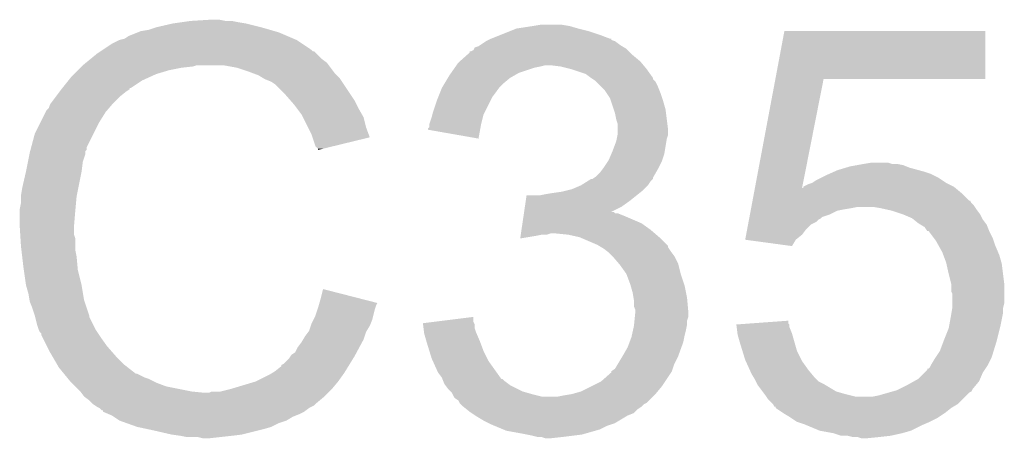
# Model space of a CAD drawing. Extents: x -1.3 to 24.2, y -3.9 to 56.
# Tile 37 of 45: x 10.4 to 12.4, y 38.2 to 39. Entities that reach past the tile are written whole.
import ezdxf

# ---------------------------------------------------------------- set-up
doc = ezdxf.new("R2010")
doc.units = 0
doc.layers.add('LIFE_METRICS_CLICK_V101_GTO', color=11, linetype='CONTINUOUS')

msp = doc.modelspace()

# ---------------------------------------------------------------- linework, layer by layer
at = {"layer": 'LIFE_METRICS_CLICK_V101_GTO'}
for points in [[(10.7823, 38.99916), (10.822938, 39.0017), (10.853422, 38.99916), (10.840718, 39.0017)], [(10.683242, 38.97884), (10.698482, 38.981382), (10.951212, 38.97884), (10.942314, 38.981382)], [(10.698482, 38.981382), (10.71372, 38.986458), (10.942314, 38.981382), (10.924548, 38.986458)], [(10.71372, 38.986458), (10.713728, 38.98646), (10.924548, 38.986458), (10.92454, 38.98646)], [(10.713728, 38.98646), (10.74674, 38.99408), (10.92454, 38.98646), (10.89406, 38.99408)], [(10.74674, 38.99408), (10.76452, 38.99662), (10.89406, 38.99408), (10.87882, 38.99662)], [(10.76452, 38.99662), (10.7823, 38.99916), (10.87882, 38.99662), (10.866122, 38.99916)], [(11.42492, 38.97884), (11.437622, 38.98392), (11.582398, 38.97884), (11.56208, 38.98392)], [(11.437622, 38.98392), (11.47064, 38.989), (11.56208, 38.98392), (11.544302, 38.989)], [(11.47064, 38.989), (11.485882, 38.99154), (11.544302, 38.989), (11.529058, 38.99154)], [(10.624822, 38.95344), (10.640054, 38.961058), (11.00709, 38.95344), (10.995662, 38.961058)], [(10.640054, 38.961058), (10.640062, 38.961062), (10.995662, 38.961058), (10.995654, 38.961062)], [(10.640062, 38.961062), (10.650224, 38.963602), (10.995654, 38.961062), (10.989728, 38.963602)], [(10.650224, 38.963602), (10.65784, 38.96868), (10.989728, 38.963602), (10.97788, 38.96868)], [(10.65784, 38.96868), (10.67689, 38.9763), (10.97788, 38.96868), (10.960102, 38.9763)], [(10.67689, 38.9763), (10.683242, 38.97884), (10.960102, 38.9763), (10.951212, 38.97884)], [(11.376662, 38.95852), (11.381732, 38.961056), (11.635738, 38.95852), (11.628136, 38.961056)], [(11.381732, 38.961056), (11.386776, 38.963578), (11.628136, 38.961056), (11.62812, 38.963578)], [(11.386776, 38.963578), (11.38682, 38.9636), (11.62812, 38.963578), (11.625584, 38.9636)], [(11.38682, 38.9636), (11.40587, 38.97122), (11.625584, 38.9636), (11.60526, 38.97122)], [(11.40587, 38.97122), (11.42492, 38.97884), (11.60526, 38.97122), (11.582398, 38.97884)], [(11.957978, 38.88232), (11.976112, 38.978818), (12.379938, 38.88232), (12.37996, 38.978818)], [(11.976112, 38.978818), (11.976118, 38.97884), (12.37996, 38.978818), (11.976118, 38.97884)], [(10.60196, 38.9382), (10.605766, 38.940738), (11.028686, 38.9382), (11.026142, 38.940738)], [(10.605766, 38.940738), (10.624822, 38.95344), (11.026142, 38.940738), (11.00709, 38.95344)], [(11.346184, 38.938202), (11.351262, 38.940746), (11.663678, 38.938202), (11.661134, 38.940746)], [(11.351262, 38.940746), (11.352532, 38.943278), (11.661134, 38.940746), (11.658602, 38.943278)], [(11.352532, 38.943278), (11.353808, 38.94582), (11.658602, 38.943278), (11.654366, 38.94582)], [(11.353808, 38.94582), (11.361424, 38.948362), (11.654366, 38.94582), (11.65013, 38.948362)], [(11.361424, 38.948362), (11.365228, 38.950898), (11.65013, 38.948362), (11.645902, 38.950898)], [(11.365228, 38.950898), (11.376658, 38.958518), (11.645902, 38.950898), (11.635742, 38.958518)], [(11.376658, 38.958518), (11.376662, 38.95852), (11.635742, 38.958518), (11.635738, 38.95852)], [(10.572606, 38.915338), (10.581922, 38.92296), (11.056622, 38.915338), (11.046462, 38.92296)], [(10.581922, 38.92296), (10.59434, 38.93312), (11.046462, 38.92296), (11.036302, 38.93312)], [(10.59434, 38.93312), (10.60195, 38.938194), (11.036302, 38.93312), (11.031226, 38.938194)], [(10.60195, 38.938194), (10.60196, 38.9382), (11.031226, 38.938194), (11.028686, 38.9382)], [(11.323636, 38.917878), (11.33792, 38.93058), (11.686542, 38.917878), (11.6713, 38.93058)], [(11.33792, 38.93058), (11.34364, 38.935666), (11.6713, 38.93058), (11.666214, 38.935666)], [(11.34364, 38.935666), (11.343662, 38.9382), (11.666214, 38.935666), (11.66368, 38.9382)], [(11.343662, 38.9382), (11.346184, 38.938202), (11.66368, 38.9382), (11.663678, 38.938202)], [(10.55624, 38.9001), (10.56132, 38.90518), (10.73912, 38.9001), (10.764522, 38.90518)], [(10.56132, 38.90518), (10.56386, 38.90772), (10.764522, 38.90518), (10.787378, 38.90772)], [(10.56386, 38.90772), (10.566398, 38.910258), (10.787378, 38.90772), (10.794998, 38.910258)], [(10.566398, 38.910258), (10.5664, 38.91026), (10.794998, 38.910258), (10.848338, 38.91026)], [(10.5664, 38.91026), (10.572606, 38.915338), (11.060432, 38.91026), (11.056622, 38.915338)], [(10.87628, 38.90518), (10.848338, 38.91026), (11.064242, 38.90518), (11.060432, 38.91026)], [(10.89914, 38.89756), (10.87628, 38.90518), (11.069958, 38.89756), (11.064242, 38.90518)], [(11.306554, 38.89502), (11.313666, 38.905178), (11.442698, 38.89502), (11.47318, 38.905178)], [(11.313666, 38.905178), (11.315446, 38.90772), (11.47318, 38.905178), (11.48588, 38.90772)], [(11.315446, 38.90772), (11.317224, 38.91026), (11.48588, 38.90772), (11.496038, 38.91026)], [(11.317224, 38.91026), (11.320782, 38.91534), (11.692892, 38.91026), (11.688658, 38.91534)], [(11.320782, 38.91534), (11.323636, 38.917878), (11.688658, 38.91534), (11.686542, 38.917878)], [(11.526518, 38.90772), (11.506198, 38.91026), (11.695008, 38.90772), (11.692892, 38.91026)], [(11.546834, 38.90264), (11.526518, 38.90772), (11.69924, 38.90264), (11.695008, 38.90772)], [(11.54684, 38.902638), (11.546834, 38.90264), (11.699242, 38.902638), (11.69924, 38.90264)], [(11.577318, 38.89248), (11.54684, 38.902638), (11.706496, 38.89248), (11.699242, 38.902638)], [(10.537442, 38.879778), (10.54354, 38.8874), (10.685778, 38.879778), (10.702544, 38.8874)], [(10.54354, 38.8874), (10.54862, 38.89248), (10.702544, 38.8874), (10.71372, 38.89248)], [(10.54862, 38.89248), (10.55624, 38.9001), (10.71372, 38.89248), (10.73912, 38.9001)], [(10.905914, 38.89502), (10.89914, 38.89756), (11.071862, 38.89502), (11.069958, 38.89756)], [(10.919462, 38.88994), (10.905914, 38.89502), (11.076942, 38.88994), (11.071862, 38.89502)], [(10.927926, 38.88486), (10.919462, 38.88994), (11.08202, 38.88486), (11.076942, 38.88994)], [(10.932158, 38.88232), (10.927926, 38.88486), (11.083714, 38.88232), (11.08202, 38.88486)], [(10.94486, 38.87724), (10.932158, 38.88232), (11.0871, 38.87724), (11.083714, 38.88232)], [(11.29233, 38.872162), (11.29995, 38.88486), (11.409682, 38.872162), (11.424922, 38.88486)], [(11.29995, 38.88486), (11.302998, 38.88994), (11.424922, 38.88486), (11.43381, 38.88994)], [(11.302998, 38.88994), (11.306554, 38.89502), (11.43381, 38.88994), (11.442698, 38.89502)], [(11.58748, 38.88486), (11.577318, 38.89248), (11.711938, 38.88486), (11.706496, 38.89248)], [(11.587486, 38.884856), (11.58748, 38.88486), (11.71194, 38.884856), (11.711938, 38.88486)], [(11.5913, 38.882314), (11.587486, 38.884856), (11.711946, 38.882314), (11.71194, 38.884856)], [(11.5951, 38.87978), (11.5913, 38.882314), (11.71448, 38.87978), (11.711946, 38.882314)], [(11.916934, 38.663902), (11.957976, 38.882302), (12.01169, 38.663902), (12.054836, 38.882302)], [(11.957976, 38.882302), (11.957978, 38.88232), (12.054836, 38.882302), (12.379938, 38.88232)], [(10.51941, 38.85692), (10.523216, 38.861996), (10.65276, 38.85692), (10.660372, 38.861996)], [(10.523216, 38.861996), (10.52322, 38.862), (10.660372, 38.861996), (10.660372, 38.862)], [(10.52322, 38.862), (10.525234, 38.864518), (10.660372, 38.862), (10.66038, 38.864518)], [(10.525234, 38.864518), (10.525252, 38.86454), (10.66038, 38.864518), (10.662916, 38.86454)], [(10.525252, 38.86454), (10.537442, 38.879778), (10.662916, 38.86454), (10.685778, 38.879778)], [(10.95248, 38.87216), (10.94486, 38.87724), (11.090488, 38.87216), (11.0871, 38.87724)], [(10.972802, 38.85184), (10.95248, 38.87216), (11.104034, 38.85184), (11.090488, 38.87216)], [(11.280646, 38.846758), (11.28776, 38.864542), (11.38936, 38.846758), (11.402698, 38.864542)], [(11.28776, 38.864542), (11.28928, 38.867078), (11.402698, 38.864542), (11.4046, 38.867078)], [(11.28928, 38.867078), (11.29233, 38.872162), (11.4046, 38.867078), (11.409682, 38.872162)], [(11.597644, 38.877236), (11.5951, 38.87978), (11.717022, 38.877236), (11.71448, 38.87978)], [(11.6078, 38.86708), (11.597644, 38.877236), (11.7221, 38.86708), (11.717022, 38.877236)], [(11.615418, 38.859462), (11.6078, 38.86708), (11.725148, 38.859462), (11.7221, 38.86708)], [(10.502264, 38.83406), (10.51179, 38.84676), (10.62736, 38.83406), (10.64006, 38.84676)], [(10.51179, 38.84676), (10.51941, 38.85692), (10.64006, 38.84676), (10.65276, 38.85692)], [(10.983916, 38.839138), (10.972802, 38.85184), (11.1125, 38.839138), (11.104034, 38.85184)], [(11.2776, 38.83914), (11.280646, 38.846758), (11.38555, 38.83914), (11.38936, 38.846758)], [(11.618806, 38.854382), (11.615418, 38.859462), (11.72718, 38.854382), (11.725148, 38.859462)], [(11.625578, 38.844224), (11.618806, 38.854382), (11.730566, 38.844224), (11.72718, 38.854382)], [(11.627274, 38.83914), (11.625578, 38.844224), (11.73226, 38.83914), (11.730566, 38.844224)], [(10.492742, 38.81882), (10.49782, 38.823904), (10.614298, 38.81882), (10.618654, 38.823904)], [(10.49782, 38.823904), (10.500362, 38.831522), (10.618654, 38.823904), (10.625184, 38.831522)], [(10.500362, 38.831522), (10.502264, 38.83406), (10.625184, 38.831522), (10.62736, 38.83406)], [(10.99058, 38.83152), (10.983916, 38.839138), (11.11631, 38.83152), (11.1125, 38.839138)], [(10.996294, 38.823902), (10.99058, 38.83152), (11.12012, 38.823902), (11.11631, 38.83152)], [(11.005818, 38.8112), (10.996294, 38.823902), (11.127378, 38.8112), (11.12012, 38.823902)], [(11.26998, 38.816278), (11.2776, 38.83914), (11.374118, 38.816278), (11.38555, 38.83914)], [(11.6332, 38.821358), (11.627274, 38.83914), (11.73734, 38.821358), (11.73226, 38.83914)], [(11.635738, 38.81374), (11.6332, 38.821358), (11.738294, 38.81374), (11.73734, 38.821358)], [(10.48131, 38.79596), (10.49147, 38.816278), (10.599422, 38.79596), (10.61212, 38.816278)], [(10.49147, 38.816278), (10.492742, 38.81882), (10.61212, 38.816278), (10.614298, 38.81882)], [(11.008362, 38.806116), (11.005818, 38.8112), (11.130282, 38.806116), (11.127378, 38.8112)], [(11.018522, 38.785798), (11.008362, 38.806116), (11.135362, 38.785798), (11.130282, 38.806116)], [(11.262362, 38.790882), (11.267438, 38.80612), (11.3665, 38.790882), (11.370308, 38.80612)], [(11.267438, 38.80612), (11.268708, 38.811198), (11.370308, 38.80612), (11.371578, 38.811198)], [(11.268708, 38.811198), (11.26998, 38.816278), (11.371578, 38.811198), (11.374118, 38.816278)], [(11.63828, 38.801042), (11.635738, 38.81374), (11.73988, 38.801042), (11.738294, 38.81374)], [(10.46988, 38.7731), (10.48131, 38.79596), (10.587992, 38.7731), (10.599422, 38.79596)], [(11.02614, 38.77056), (11.018522, 38.785798), (11.141056, 38.77056), (11.135362, 38.785798)], [(11.25982, 38.780738), (11.259826, 38.783266), (11.364646, 38.780738), (11.365108, 38.783266)], [(11.259826, 38.783266), (11.26236, 38.785806), (11.365108, 38.783266), (11.365572, 38.785806)], [(11.26236, 38.79088), (11.262362, 38.790882), (11.3665, 38.79088), (11.3665, 38.790882)], [(11.26236, 38.785806), (11.26236, 38.79088), (11.365572, 38.785806), (11.3665, 38.79088)], [(11.640818, 38.793422), (11.63828, 38.801042), (11.740832, 38.793422), (11.73988, 38.801042)], [(11.64082, 38.780718), (11.640818, 38.793422), (11.74242, 38.780718), (11.740832, 38.793422)], [(10.462428, 38.745156), (10.46988, 38.7731), (10.57402, 38.745156), (10.587992, 38.7731)], [(11.027836, 38.765474), (11.02614, 38.77056), (11.142956, 38.765474), (11.141056, 38.77056)], [(11.03376, 38.747704), (11.027836, 38.765474), (11.070018, 38.747704), (11.142956, 38.765474)], [(11.361398, 38.762944), (11.25982, 38.780738), (11.361398, 38.762944), (11.364646, 38.780738)], [(11.63828, 38.757862), (11.639294, 38.76294), (11.739032, 38.757862), (11.73988, 38.76294)], [(11.639294, 38.76294), (11.640818, 38.770558), (11.73988, 38.76294), (11.742418, 38.770558)], [(11.640818, 38.770558), (11.64082, 38.770562), (11.742418, 38.770558), (11.742418, 38.770562)], [(11.64082, 38.770562), (11.64082, 38.780718), (11.742418, 38.770562), (11.74242, 38.780718)], [(10.461072, 38.740074), (10.462428, 38.745156), (10.574014, 38.740074), (10.57402, 38.745156)], [(11.038834, 38.742626), (11.03376, 38.747704), (11.049174, 38.742626), (11.070018, 38.747704)], [(11.03884, 38.740108), (11.038834, 38.742626), (11.03884, 38.740108), (11.049174, 38.742626)], [(11.63066, 38.73754), (11.63828, 38.757862), (11.735644, 38.73754), (11.739032, 38.757862)], [(10.456162, 38.717218), (10.45921, 38.732458), (10.5664, 38.717218), (10.571478, 38.732458)], [(10.45921, 38.732458), (10.45972, 38.735), (10.571478, 38.732458), (10.571478, 38.735)], [(10.45972, 38.735), (10.460394, 38.737534), (10.571478, 38.735), (10.57148, 38.737534)], [(10.460394, 38.737534), (10.461072, 38.740074), (10.57148, 38.737534), (10.574014, 38.740074)], [(11.62304, 38.71976), (11.628482, 38.732458), (11.730566, 38.71976), (11.734798, 38.732458)], [(11.628482, 38.732458), (11.63066, 38.73754), (11.734798, 38.732458), (11.735644, 38.73754)], [(10.4521, 38.696902), (10.456162, 38.717218), (10.56386, 38.696902), (10.5664, 38.717218)], [(11.610976, 38.701982), (11.61288, 38.70452), (11.7221, 38.701982), (11.723368, 38.70452)], [(11.61288, 38.70452), (11.621346, 38.71722), (11.723368, 38.70452), (11.72972, 38.71722)], [(11.621346, 38.71722), (11.62304, 38.71976), (11.72972, 38.71722), (11.730566, 38.71976)], [(12.08278, 38.699442), (12.099704, 38.704518), (12.246178, 38.699442), (12.22756, 38.704518)], [(12.099704, 38.704518), (12.10818, 38.70706), (12.22756, 38.704518), (12.221208, 38.70706)], [(12.10818, 38.70706), (12.122138, 38.709598), (12.221208, 38.70706), (12.214862, 38.709598)], [(12.122138, 38.709598), (12.13612, 38.71214), (12.214862, 38.709598), (12.202162, 38.71214)], [(12.13612, 38.71214), (12.151348, 38.714678), (12.192004, 38.71214), (12.184382, 38.714678)], [(12.151348, 38.714678), (12.151362, 38.71468), (12.184382, 38.714678), (12.151362, 38.71468)], [(10.44448, 38.66388), (10.4521, 38.6969), (10.557254, 38.66388), (10.563858, 38.6969)], [(10.4521, 38.6969), (10.4521, 38.696902), (10.563858, 38.6969), (10.56386, 38.696902)], [(11.590026, 38.681664), (11.59382, 38.684194), (11.711934, 38.681664), (11.71194, 38.684194)], [(11.59382, 38.684194), (11.597642, 38.686742), (11.71194, 38.684194), (11.713394, 38.686742)], [(11.597642, 38.686742), (11.60526, 38.694362), (11.713394, 38.686742), (11.717746, 38.694362)], [(11.60526, 38.694362), (11.610976, 38.701982), (11.717746, 38.694362), (11.7221, 38.701982)], [(12.039602, 38.67912), (12.049756, 38.684198), (12.293602, 38.67912), (12.285982, 38.684198)], [(12.049756, 38.684198), (12.05992, 38.68928), (12.285982, 38.684198), (12.27582, 38.68928)], [(12.05992, 38.68928), (12.065632, 38.69182), (12.27582, 38.68928), (12.27074, 38.69182)], [(12.065632, 38.69182), (12.07706, 38.6969), (12.27074, 38.69182), (12.2555, 38.6969)], [(12.07706, 38.6969), (12.08278, 38.699442), (12.2555, 38.6969), (12.246178, 38.699442)], [(10.44194, 38.648642), (10.44448, 38.66388), (10.554208, 38.648642), (10.557254, 38.66388)], [(11.549382, 38.661342), (11.56715, 38.668958), (11.694162, 38.661342), (11.701778, 38.668958)], [(11.56715, 38.668958), (11.56716, 38.668962), (11.701778, 38.668958), (11.70178, 38.668962)], [(11.56716, 38.668962), (11.579352, 38.67658), (11.70178, 38.668962), (11.70686, 38.67658)], [(11.579352, 38.67658), (11.587474, 38.681654), (11.70686, 38.67658), (11.711934, 38.681654)], [(11.587474, 38.681654), (11.587484, 38.68166), (11.711934, 38.681654), (11.711934, 38.68166)], [(11.587484, 38.68166), (11.590026, 38.681664), (11.711934, 38.68166), (11.711934, 38.681664)], [(11.91502, 38.653722), (11.91693, 38.66388), (12.331698, 38.653722), (12.319508, 38.66388)], [(11.91693, 38.66388), (11.916934, 38.663902), (12.011686, 38.66388), (12.0142, 38.663902)], [(12.011686, 38.66388), (12.01169, 38.663902), (12.319508, 38.66388), (12.319482, 38.663902)], [(12.0142, 38.663902), (12.014212, 38.66642), (12.319482, 38.663902), (12.316458, 38.66642)], [(12.014212, 38.66642), (12.014214, 38.666426), (12.316458, 38.66642), (12.316448, 38.666426)], [(12.014214, 38.666426), (12.024362, 38.6715), (12.316448, 38.666426), (12.306302, 38.6715)], [(12.024362, 38.6715), (12.031978, 38.67404), (12.306302, 38.6715), (12.301222, 38.67404)], [(12.031978, 38.67404), (12.031984, 38.674042), (12.301222, 38.67404), (12.30122, 38.674042)], [(12.031984, 38.674042), (12.039602, 38.67912), (12.30122, 38.674042), (12.293602, 38.67912)], [(10.44194, 38.6461), (10.44194, 38.648642), (10.5537, 38.6461), (10.554208, 38.648642)], [(10.44194, 38.633402), (10.44194, 38.6461), (10.552544, 38.633402), (10.5537, 38.6461)], [(11.456462, 38.63848), (11.45796, 38.64864), (11.66622, 38.63848), (11.67892, 38.64864)], [(11.483342, 38.64864), (11.49604, 38.65118), (11.67892, 38.64864), (11.682094, 38.65118)], [(11.49604, 38.65118), (11.51128, 38.65372), (11.682094, 38.65118), (11.68527, 38.65372)], [(11.51128, 38.65372), (11.52906, 38.65626), (11.68527, 38.65372), (11.688444, 38.65626)], [(11.52906, 38.65626), (11.539208, 38.658798), (11.688444, 38.65626), (11.691618, 38.658798)], [(11.539208, 38.658798), (11.549382, 38.661342), (11.691618, 38.658798), (11.694162, 38.661342)], [(11.912156, 38.63848), (11.91502, 38.653722), (12.346946, 38.63848), (12.331698, 38.653722)], [(10.4394, 38.620702), (10.44194, 38.633402), (10.55139, 38.620702), (10.552544, 38.633402)], [(11.453096, 38.61562), (11.454592, 38.62578), (11.628212, 38.61562), (11.648438, 38.62578)], [(11.454592, 38.62578), (11.456462, 38.63848), (11.648438, 38.62578), (11.66622, 38.63848)], [(11.909292, 38.62324), (11.90977, 38.62578), (12.11072, 38.62324), (12.123418, 38.62578)], [(11.90977, 38.62578), (11.910246, 38.62832), (12.358794, 38.62578), (12.3571, 38.62832)], [(11.910246, 38.62832), (11.911202, 38.6334), (12.3571, 38.62832), (12.352022, 38.6334)], [(11.911202, 38.6334), (11.912154, 38.638466), (12.352022, 38.6334), (12.349486, 38.638466)], [(11.912154, 38.638466), (11.912156, 38.63848), (12.349486, 38.638466), (12.346946, 38.63848)], [(12.16914, 38.62324), (12.153898, 38.62578), (12.360488, 38.62324), (12.358794, 38.62578)], [(10.4394, 38.61816), (10.4394, 38.620702), (10.55116, 38.61816), (10.55139, 38.620702)], [(10.4394, 38.587682), (10.4394, 38.61816), (10.54862, 38.587682), (10.55116, 38.61816)], [(11.449728, 38.592758), (11.451974, 38.608), (11.689082, 38.592758), (11.65352, 38.608)], [(11.451974, 38.608), (11.452722, 38.613078), (11.65352, 38.608), (11.640824, 38.613078)], [(11.452722, 38.61308), (11.453094, 38.615614), (11.635746, 38.61308), (11.633206, 38.615614)], [(11.452722, 38.613078), (11.452722, 38.61308), (11.640824, 38.613078), (11.635746, 38.61308)], [(11.453094, 38.615614), (11.453096, 38.61562), (11.633206, 38.615614), (11.628212, 38.61562)], [(11.905472, 38.602918), (11.90595, 38.605456), (12.049756, 38.602918), (12.052298, 38.605456)], [(11.90595, 38.605456), (11.906906, 38.61054), (12.052298, 38.605456), (12.067538, 38.61054)], [(11.906906, 38.61054), (11.908336, 38.618158), (12.067538, 38.61054), (12.082778, 38.618158)], [(11.908336, 38.618158), (11.908814, 38.6207), (12.082778, 38.618158), (12.09548, 38.6207)], [(11.908814, 38.6207), (11.909292, 38.62324), (12.09548, 38.6207), (12.11072, 38.62324)], [(12.18057, 38.6207), (12.16914, 38.62324), (12.36218, 38.6207), (12.360488, 38.62324)], [(12.191998, 38.61816), (12.18057, 38.6207), (12.364086, 38.61816), (12.36218, 38.6207)], [(12.21486, 38.61054), (12.191998, 38.61816), (12.3698, 38.61054), (12.364086, 38.61816)], [(12.214866, 38.610538), (12.21486, 38.61054), (12.3698, 38.610538), (12.3698, 38.61054)], [(12.232638, 38.60292), (12.214866, 38.610538), (12.373612, 38.60292), (12.3698, 38.610538)], [(10.4394, 38.587678), (10.4394, 38.587682), (10.548622, 38.587678), (10.54862, 38.587682)], [(10.440512, 38.569898), (10.4394, 38.587678), (10.548622, 38.569898), (10.548622, 38.587678)], [(11.447858, 38.58006), (11.449728, 38.592758), (11.70686, 38.58006), (11.689082, 38.592758)], [(11.901178, 38.580058), (11.903086, 38.590218), (12.01928, 38.580058), (12.02944, 38.590218)], [(11.903086, 38.590218), (11.90404, 38.595298), (12.02944, 38.590218), (12.039596, 38.595298)], [(11.90404, 38.595298), (11.904996, 38.600378), (12.039596, 38.595298), (12.04468, 38.600378)], [(11.904996, 38.600378), (11.905472, 38.602918), (12.04468, 38.600378), (12.049756, 38.602918)], [(12.235814, 38.60038), (12.232638, 38.60292), (12.374882, 38.60038), (12.373612, 38.60292)], [(12.24534, 38.59276), (12.235814, 38.60038), (12.380596, 38.59276), (12.374882, 38.60038)], [(12.249576, 38.59022), (12.24534, 38.59276), (12.3825, 38.59022), (12.380596, 38.59276)], [(12.258036, 38.585144), (12.249576, 38.59022), (12.384532, 38.585144), (12.3825, 38.59022)], [(12.263116, 38.577528), (12.258036, 38.585144), (12.387578, 38.577528), (12.384532, 38.585144)], [(10.440988, 38.562276), (10.440512, 38.569898), (10.55116, 38.562276), (10.548622, 38.569898)], [(11.445244, 38.562308), (11.445988, 38.56736), (11.445244, 38.562308), (11.47572, 38.56736)], [(11.445988, 38.56736), (11.446362, 38.5699), (11.47572, 38.56736), (11.488418, 38.5699)], [(11.446362, 38.5699), (11.446736, 38.572438), (11.498576, 38.5699), (11.506198, 38.572438)], [(11.446736, 38.57244), (11.447858, 38.58006), (11.715752, 38.57244), (11.70686, 38.58006)], [(11.446736, 38.572438), (11.446736, 38.57244), (11.506198, 38.572438), (11.516362, 38.57244)], [(11.541758, 38.5699), (11.516362, 38.57244), (11.718716, 38.5699), (11.715752, 38.57244)], [(11.56461, 38.564822), (11.541758, 38.5699), (11.72464, 38.564822), (11.718716, 38.5699)], [(11.564618, 38.56482), (11.56461, 38.564822), (11.724642, 38.56482), (11.72464, 38.564822)], [(11.600178, 38.54958), (11.564618, 38.56482), (11.739876, 38.54958), (11.724642, 38.56482)], [(11.897364, 38.559762), (11.899268, 38.569898), (11.99899, 38.559762), (12.011658, 38.569898)], [(11.899268, 38.569898), (11.901178, 38.580058), (12.011658, 38.569898), (12.01928, 38.580058)], [(12.26565, 38.57752), (12.263116, 38.577528), (12.38758, 38.57752), (12.387578, 38.577528)], [(12.277092, 38.562278), (12.26565, 38.57752), (12.3952, 38.562278), (12.38758, 38.57752)], [(10.44194, 38.54704), (10.440988, 38.562276), (10.55116, 38.54704), (10.55116, 38.562276)], [(10.442838, 38.539418), (10.44194, 38.54704), (10.55116, 38.539418), (10.55116, 38.54704)], [(11.604424, 38.547034), (11.600178, 38.54958), (11.74242, 38.547034), (11.739876, 38.54958)], [(11.608658, 38.544494), (11.604424, 38.547034), (11.742424, 38.544494), (11.74242, 38.547034)], [(11.612878, 38.541962), (11.608658, 38.544494), (11.744112, 38.541962), (11.742424, 38.544494)], [(11.897558, 38.559736), (11.897364, 38.559762), (11.998958, 38.559736), (11.99899, 38.559762)], [(11.991326, 38.547042), (11.897558, 38.559736), (11.991326, 38.547042), (11.998958, 38.559736)], [(12.2809, 38.557202), (12.277092, 38.562278), (12.396894, 38.557202), (12.3952, 38.562278)], [(12.286546, 38.547042), (12.2809, 38.557202), (12.40028, 38.547042), (12.396894, 38.557202)], [(12.2936, 38.534342), (12.286546, 38.547042), (12.405724, 38.534342), (12.40028, 38.547042)], [(10.444332, 38.52672), (10.442838, 38.539418), (10.5537, 38.52672), (10.55116, 38.539418)], [(10.44702, 38.50386), (10.444332, 38.52672), (10.55578, 38.50386), (10.5537, 38.52672)], [(11.619654, 38.53688), (11.612878, 38.541962), (11.7475, 38.53688), (11.744112, 38.541962)], [(11.623038, 38.53434), (11.619654, 38.53688), (11.749406, 38.53434), (11.7475, 38.53688)], [(11.630662, 38.52672), (11.623038, 38.53434), (11.75512, 38.52672), (11.749406, 38.53434)], [(11.630664, 38.526718), (11.630662, 38.52672), (11.75512, 38.526718), (11.75512, 38.52672)], [(11.643726, 38.511478), (11.630664, 38.526718), (11.762742, 38.511478), (11.75512, 38.526718)], [(12.295506, 38.52926), (12.2936, 38.534342), (12.407902, 38.52926), (12.405724, 38.534342)], [(12.301218, 38.514022), (12.295506, 38.52926), (12.412254, 38.514022), (12.407902, 38.52926)], [(11.6459, 38.50894), (11.643726, 38.511478), (11.763378, 38.50894), (11.762742, 38.511478)], [(11.658598, 38.491162), (11.6459, 38.50894), (11.76782, 38.491162), (11.763378, 38.50894)], [(12.301784, 38.511478), (12.301218, 38.514022), (12.41298, 38.511478), (12.412254, 38.514022)], [(12.3063, 38.49116), (12.301784, 38.511478), (12.41552, 38.49116), (12.41298, 38.511478)], [(10.447746, 38.49878), (10.44702, 38.50386), (10.55624, 38.49878), (10.55578, 38.50386)], [(10.4521, 38.468302), (10.447746, 38.49878), (10.56386, 38.468302), (10.55624, 38.49878)], [(11.66622, 38.47084), (11.658598, 38.491162), (11.774594, 38.47084), (11.76782, 38.491162)], [(12.31138, 38.470842), (12.3063, 38.49116), (12.41806, 38.470842), (12.41552, 38.49116)], [(10.452102, 38.4683), (10.4521, 38.468302), (10.56386, 38.4683), (10.56386, 38.468302)], [(10.45718, 38.450522), (10.452102, 38.4683), (10.566824, 38.450522), (10.56386, 38.4683)], [(11.666948, 38.468298), (11.66622, 38.47084), (11.77544, 38.468298), (11.774594, 38.47084)], [(11.6713, 38.453062), (11.666948, 38.468298), (11.778488, 38.453062), (11.77544, 38.468298)], [(12.31138, 38.470838), (12.31138, 38.470842), (12.41806, 38.470838), (12.41806, 38.470842)], [(12.31138, 38.455604), (12.31138, 38.470838), (12.41806, 38.455604), (12.41806, 38.470838)], [(10.459298, 38.437818), (10.45718, 38.450522), (10.568942, 38.437818), (10.566824, 38.450522)], [(11.04392, 38.44036), (11.04902, 38.460676), (11.12836, 38.44036), (11.04902, 38.460676)], [(11.672994, 38.4429), (11.6713, 38.453062), (11.78052, 38.4429), (11.778488, 38.453062)], [(12.313918, 38.450524), (12.31138, 38.455604), (12.41806, 38.450524), (12.41806, 38.455604)], [(12.31392, 38.432738), (12.313918, 38.450524), (12.41806, 38.432738), (12.41806, 38.450524)], [(10.45972, 38.435282), (10.459298, 38.437818), (10.569788, 38.435282), (10.568942, 38.437818)], [(10.4648, 38.42258), (10.45972, 38.435282), (10.574022, 38.42258), (10.569788, 38.435282)], [(11.03884, 38.42258), (11.04029, 38.427658), (11.153988, 38.42258), (11.15568, 38.427658)], [(11.04029, 38.427658), (11.041736, 38.432716), (11.15568, 38.427658), (11.15821, 38.432716)], [(11.041736, 38.432716), (11.04392, 38.44036), (11.15821, 38.432716), (11.12836, 38.44036)], [(11.67384, 38.437822), (11.672994, 38.4429), (11.780982, 38.437822), (11.78052, 38.4429)], [(11.67384, 38.425124), (11.67384, 38.437822), (11.782138, 38.425124), (11.780982, 38.437822)], [(12.31392, 38.425122), (12.31392, 38.432738), (12.416156, 38.425122), (12.41806, 38.432738)], [(10.46988, 38.407338), (10.4648, 38.42258), (10.5791, 38.407338), (10.574022, 38.42258)], [(10.469882, 38.407336), (10.46988, 38.407338), (10.5791, 38.407336), (10.5791, 38.407338)], [(10.470516, 38.404796), (10.469882, 38.407336), (10.579102, 38.404796), (10.5791, 38.407336)], [(11.029948, 38.399718), (11.03376, 38.407342), (11.148058, 38.399718), (11.149964, 38.407342)], [(11.03376, 38.407342), (11.037992, 38.42004), (11.149964, 38.407342), (11.153142, 38.42004)], [(11.037992, 38.42004), (11.03884, 38.42258), (11.153142, 38.42004), (11.153988, 38.42258)], [(11.676378, 38.420044), (11.67384, 38.425124), (11.782598, 38.420044), (11.782138, 38.425124)], [(11.675616, 38.404798), (11.67638, 38.412418), (11.783058, 38.404798), (11.783058, 38.412418)], [(11.67638, 38.414962), (11.676378, 38.420044), (11.78306, 38.414962), (11.782598, 38.420044)], [(11.67638, 38.412418), (11.67638, 38.414962), (11.783058, 38.412418), (11.78306, 38.414962)], [(12.307222, 38.38702), (12.31138, 38.40988), (12.41044, 38.38702), (12.415012, 38.40988)], [(12.31138, 38.40988), (12.311802, 38.412418), (12.415012, 38.40988), (12.41552, 38.412418)], [(12.311802, 38.412418), (12.313496, 38.422578), (12.41552, 38.412418), (12.41552, 38.422578)], [(12.313496, 38.422578), (12.31392, 38.425122), (12.41552, 38.422578), (12.416156, 38.425122)], [(10.474962, 38.38702), (10.470516, 38.404796), (10.587992, 38.38702), (10.579102, 38.404796)], [(10.4775, 38.379402), (10.474962, 38.38702), (10.5918, 38.379402), (10.587992, 38.38702)], [(11.02106, 38.376862), (11.024444, 38.387018), (11.136884, 38.376862), (11.14298, 38.387018)], [(11.024444, 38.387018), (11.02614, 38.3921), (11.14298, 38.387018), (11.14501, 38.3921)], [(11.02614, 38.3921), (11.029948, 38.399718), (11.14501, 38.3921), (11.148058, 38.399718)], [(11.24968, 38.3921), (11.270002, 38.394636), (11.35253, 38.3921), (11.351262, 38.394636)], [(11.249996, 38.389556), (11.24968, 38.3921), (11.3538, 38.389556), (11.35253, 38.3921)], [(11.250942, 38.381938), (11.249996, 38.389556), (11.353802, 38.381938), (11.3538, 38.389556)], [(11.270002, 38.394636), (11.35126, 38.404776), (11.351262, 38.394636), (11.35126, 38.404776)], [(11.67158, 38.37686), (11.67384, 38.387022), (11.77798, 38.37686), (11.780012, 38.387022)], [(11.67384, 38.387022), (11.674092, 38.389558), (11.780012, 38.387022), (11.78052, 38.389558)], [(11.674092, 38.389558), (11.674854, 38.397176), (11.78052, 38.389558), (11.78052, 38.397176)], [(11.674854, 38.397176), (11.675616, 38.404798), (11.78052, 38.397176), (11.783058, 38.404798)], [(11.8796, 38.38956), (11.914334, 38.392094), (11.986256, 38.38956), (11.983726, 38.392094)], [(11.879602, 38.389554), (11.8796, 38.38956), (11.98626, 38.389554), (11.986256, 38.38956)], [(11.880232, 38.384476), (11.879602, 38.389554), (11.986262, 38.384476), (11.98626, 38.389554)], [(11.914334, 38.392094), (11.98372, 38.397156), (11.983726, 38.392094), (11.98372, 38.397156)], [(12.3063, 38.381942), (12.307222, 38.38702), (12.40917, 38.381942), (12.41044, 38.38702)], [(10.477502, 38.379398), (10.4775, 38.379402), (10.591802, 38.379398), (10.5918, 38.379402)], [(10.480038, 38.374324), (10.477502, 38.379398), (10.595186, 38.374324), (10.591802, 38.379398)], [(10.482574, 38.371786), (10.480038, 38.374324), (10.596878, 38.371786), (10.595186, 38.374324)], [(10.48258, 38.369244), (10.482574, 38.371786), (10.598572, 38.369244), (10.596878, 38.371786)], [(10.485122, 38.36416), (10.48258, 38.369244), (10.60196, 38.36416), (10.598572, 38.369244)], [(11.008866, 38.359078), (11.01344, 38.3667), (11.13028, 38.359078), (11.13282, 38.3667)], [(11.01344, 38.3667), (11.019152, 38.37432), (11.13282, 38.3667), (11.13536, 38.37432)], [(11.019152, 38.37432), (11.02106, 38.376862), (11.13536, 38.37432), (11.136884, 38.376862)], [(11.251886, 38.374322), (11.250942, 38.381938), (11.35634, 38.374322), (11.353802, 38.381938)], [(11.2522, 38.371782), (11.251886, 38.374322), (11.35743, 38.371782), (11.35634, 38.374322)], [(11.256556, 38.35654), (11.2522, 38.371782), (11.36396, 38.35654), (11.35743, 38.371782)], [(11.66876, 38.364162), (11.669324, 38.3667), (11.774932, 38.364162), (11.77544, 38.3667)], [(11.669324, 38.3667), (11.67158, 38.37686), (11.77544, 38.3667), (11.77798, 38.37686)], [(11.881806, 38.37178), (11.880232, 38.384476), (11.991342, 38.37178), (11.986262, 38.384476)], [(11.88212, 38.369242), (11.881806, 38.37178), (11.992068, 38.369242), (11.991342, 38.37178)], [(11.8872, 38.35146), (11.88212, 38.369242), (11.997148, 38.35146), (11.992068, 38.369242)], [(12.29614, 38.356542), (12.3063, 38.381942), (12.40282, 38.356542), (12.40917, 38.381942)], [(10.494012, 38.34638), (10.485122, 38.36416), (10.61466, 38.34638), (10.60196, 38.36416)], [(10.998202, 38.34384), (11.005822, 38.354002), (11.122074, 38.34384), (11.127546, 38.354002)], [(11.005822, 38.354002), (11.008866, 38.359078), (11.127546, 38.354002), (11.13028, 38.359078)], [(11.25728, 38.354), (11.256556, 38.35654), (11.364914, 38.354), (11.36396, 38.35654)], [(11.262752, 38.33622), (11.25728, 38.354), (11.37158, 38.33622), (11.364914, 38.354)], [(11.66114, 38.34384), (11.664948, 38.354), (11.769204, 38.34384), (11.772898, 38.354)], [(11.664948, 38.354), (11.66876, 38.364162), (11.772898, 38.354), (11.774932, 38.364162)], [(11.89189, 38.33622), (11.8872, 38.35146), (12.0015, 38.33622), (11.997148, 38.35146)], [(12.28852, 38.33622), (12.29614, 38.35654), (12.396566, 38.33622), (12.402818, 38.35654)], [(12.29614, 38.35654), (12.29614, 38.356542), (12.402818, 38.35654), (12.40282, 38.356542)], [(10.50036, 38.33368), (10.494012, 38.34638), (10.625772, 38.33368), (10.61466, 38.34638)], [(10.504806, 38.32606), (10.50036, 38.33368), (10.632438, 38.32606), (10.625772, 38.33368)], [(10.983806, 38.32606), (10.985502, 38.328602), (11.1125, 38.32606), (11.113868, 38.328602)], [(10.985502, 38.328602), (10.993122, 38.333686), (11.113868, 38.328602), (11.116606, 38.333686)], [(10.993122, 38.333686), (10.998202, 38.34384), (11.116606, 38.333686), (11.122074, 38.34384)], [(11.267438, 38.320982), (11.262752, 38.33622), (11.379202, 38.320982), (11.37158, 38.33622)], [(11.65098, 38.32606), (11.66114, 38.34384), (11.76274, 38.32606), (11.769204, 38.34384)], [(11.897358, 38.318442), (11.89189, 38.33622), (12.010392, 38.318442), (12.0015, 38.33622)], [(12.28005, 38.32352), (12.28852, 38.33622), (12.39266, 38.32352), (12.396566, 38.33622)], [(10.515176, 38.30828), (10.504806, 38.32606), (10.650222, 38.30828), (10.632438, 38.32606)], [(10.518138, 38.303202), (10.515176, 38.30828), (10.656752, 38.303202), (10.650222, 38.30828)], [(10.96518, 38.305748), (10.965194, 38.308286), (11.1, 38.305748), (11.101562, 38.308286)], [(10.965194, 38.308286), (10.97026, 38.310822), (11.101562, 38.308286), (11.103122, 38.310822)], [(10.97026, 38.310822), (10.98042, 38.32098), (11.103122, 38.310822), (11.109372, 38.32098)], [(10.98042, 38.32098), (10.983806, 38.32606), (11.109372, 38.32098), (11.1125, 38.32606)], [(11.26975, 38.3159), (11.267438, 38.320982), (11.381742, 38.3159), (11.379202, 38.320982)], [(11.28014, 38.293042), (11.26975, 38.3159), (11.398076, 38.293042), (11.381742, 38.3159)], [(11.635744, 38.300664), (11.641834, 38.310818), (11.751734, 38.300664), (11.75512, 38.310818)], [(11.641834, 38.310818), (11.65098, 38.32606), (11.75512, 38.310818), (11.76274, 38.32606)], [(11.898514, 38.3159), (11.897358, 38.318442), (12.011662, 38.3159), (12.010392, 38.318442)], [(11.906598, 38.29812), (11.898514, 38.3159), (12.02436, 38.29812), (12.011662, 38.3159)], [(12.268202, 38.303204), (12.27074, 38.308278), (12.381654, 38.303204), (12.385038, 38.308278)], [(12.27074, 38.308278), (12.278358, 38.32098), (12.385038, 38.308278), (12.391388, 38.32098)], [(12.278358, 38.32098), (12.28005, 38.32352), (12.391388, 38.32098), (12.39266, 38.32352)], [(10.528532, 38.2905), (10.518138, 38.303202), (10.673084, 38.2905), (10.656752, 38.303202)], [(10.528534, 38.290498), (10.528532, 38.2905), (10.675624, 38.290498), (10.673084, 38.2905)], [(10.534766, 38.28288), (10.528534, 38.290498), (10.690862, 38.28288), (10.675624, 38.290498)], [(10.91438, 38.27526), (10.939778, 38.28796), (11.07948, 38.27526), (11.08855, 38.28796)], [(10.939778, 38.28796), (10.948248, 38.293042), (11.08855, 38.28796), (11.092182, 38.293042)], [(10.948248, 38.293042), (10.95248, 38.29558), (11.092182, 38.293042), (11.093742, 38.29558)], [(10.95248, 38.29558), (10.96518, 38.305748), (11.093742, 38.29558), (11.1, 38.305748)], [(11.287758, 38.282882), (11.28014, 38.293042), (11.405334, 38.282882), (11.398076, 38.293042)], [(11.6078, 38.27526), (11.62812, 38.293048), (11.736492, 38.27526), (11.748352, 38.293048)], [(11.62812, 38.293048), (11.628126, 38.295576), (11.748352, 38.293048), (11.750038, 38.295576)], [(11.628126, 38.295576), (11.628128, 38.295584), (11.750038, 38.295576), (11.75004, 38.295584)], [(11.628128, 38.295584), (11.635744, 38.300664), (11.75004, 38.295584), (11.751734, 38.300664)], [(11.91006, 38.290502), (11.906598, 38.29812), (12.03071, 38.290502), (12.02436, 38.29812)], [(11.914632, 38.282882), (11.91006, 38.290502), (12.037058, 38.282882), (12.03071, 38.290502)], [(12.24534, 38.280342), (12.258034, 38.29304), (12.369436, 38.280342), (12.37488, 38.29304)], [(12.258034, 38.29304), (12.26312, 38.298126), (12.37488, 38.29304), (12.37827, 38.298126)], [(12.26312, 38.298126), (12.263142, 38.30066), (12.37827, 38.298126), (12.379958, 38.30066)], [(12.263142, 38.30066), (12.265666, 38.300666), (12.379958, 38.30066), (12.379962, 38.300666)], [(12.265666, 38.300666), (12.268202, 38.303204), (12.379962, 38.300666), (12.381654, 38.303204)], [(10.536844, 38.28034), (10.534766, 38.28288), (10.69848, 38.28034), (10.690862, 38.28288)], [(10.541, 38.27526), (10.536844, 38.28034), (10.70864, 38.27526), (10.69848, 38.28034)], [(10.54354, 38.27272), (10.541, 38.27526), (10.71372, 38.27272), (10.70864, 38.27526)], [(10.55116, 38.2651), (10.54354, 38.27272), (10.734042, 38.2651), (10.71372, 38.27272)], [(10.863584, 38.260022), (10.91438, 38.27526), (11.066782, 38.260022), (11.07948, 38.27526)], [(11.288776, 38.28034), (11.287758, 38.282882), (11.40715, 38.28034), (11.405334, 38.282882)], [(11.288778, 38.280334), (11.288776, 38.28034), (11.409686, 38.280334), (11.40715, 38.28034)], [(11.290808, 38.27526), (11.288778, 38.280334), (11.414762, 38.27526), (11.409686, 38.280334)], [(11.29284, 38.27018), (11.290808, 38.27526), (11.421536, 38.27018), (11.414762, 38.27526)], [(11.294746, 38.26764), (11.29284, 38.27018), (11.424922, 38.26764), (11.421536, 38.27018)], [(11.30046, 38.260022), (11.294746, 38.26764), (11.440156, 38.260022), (11.424922, 38.26764)], [(11.58748, 38.2651), (11.6078, 38.27526), (11.72972, 38.2651), (11.736492, 38.27526)], [(11.91768, 38.277798), (11.914632, 38.282882), (12.042144, 38.277798), (12.037058, 38.282882)], [(11.918952, 38.275258), (11.91768, 38.277798), (12.044684, 38.275258), (12.042144, 38.277798)], [(11.921492, 38.27018), (11.918952, 38.275258), (12.054838, 38.27018), (12.044684, 38.275258)], [(11.92276, 38.267642), (11.921492, 38.27018), (12.059068, 38.267642), (12.054838, 38.27018)], [(11.932288, 38.254938), (11.92276, 38.267642), (12.08024, 38.254938), (12.059068, 38.267642)], [(12.207232, 38.260016), (12.22248, 38.26764), (12.354558, 38.260016), (12.360908, 38.26764)], [(12.22248, 38.26764), (12.236192, 38.27526), (12.360908, 38.26764), (12.367258, 38.27526)], [(12.236192, 38.27526), (12.24534, 38.280342), (12.367258, 38.27526), (12.369436, 38.280342)], [(10.561318, 38.25494), (10.55116, 38.2651), (10.784838, 38.25494), (10.734042, 38.2651)], [(10.563224, 38.2524), (10.561318, 38.25494), (10.810238, 38.2524), (10.784838, 38.25494)], [(10.568938, 38.244782), (10.563224, 38.2524), (11.051542, 38.244782), (11.05916, 38.2524)], [(10.810238, 38.2524), (10.820404, 38.252402), (11.05916, 38.2524), (11.059162, 38.252402)], [(10.820404, 38.252402), (10.825484, 38.25494), (11.059162, 38.252402), (11.0617, 38.25494)], [(10.843262, 38.25494), (10.863578, 38.26002), (11.0617, 38.25494), (11.06678, 38.26002)], [(10.863578, 38.26002), (10.863584, 38.260022), (11.06678, 38.26002), (11.066782, 38.260022)], [(11.305542, 38.254938), (11.30046, 38.260022), (11.450322, 38.254938), (11.440156, 38.260022)], [(11.308078, 38.2524), (11.305542, 38.254938), (11.459208, 38.2524), (11.450322, 38.254938)], [(11.30935, 38.24986), (11.308078, 38.2524), (11.4681, 38.24986), (11.459208, 38.2524)], [(11.311892, 38.24478), (11.30935, 38.24986), (11.488422, 38.24478), (11.4681, 38.24986)], [(11.53414, 38.24732), (11.549382, 38.24986), (11.714478, 38.24732), (11.717018, 38.24986)], [(11.549382, 38.24986), (11.549388, 38.249862), (11.717018, 38.24986), (11.717022, 38.249862)], [(11.549388, 38.249862), (11.56716, 38.25494), (11.717022, 38.249862), (11.721252, 38.25494)], [(11.56716, 38.25494), (11.58748, 38.2651), (11.721252, 38.25494), (11.72972, 38.2651)], [(11.936096, 38.24986), (11.932288, 38.254938), (12.09802, 38.24986), (12.08024, 38.254938)], [(11.938, 38.24732), (11.936096, 38.24986), (12.108182, 38.24732), (12.09802, 38.24986)], [(12.1666, 38.24732), (12.184372, 38.252398), (12.34186, 38.24732), (12.34694, 38.252398)], [(12.184372, 38.252398), (12.193262, 38.254938), (12.34694, 38.252398), (12.352014, 38.254938)], [(12.193262, 38.254938), (12.20216, 38.25748), (12.352014, 38.254938), (12.353286, 38.25748)], [(12.20216, 38.25748), (12.207232, 38.260016), (12.353286, 38.25748), (12.354558, 38.260016)], [(10.568942, 38.24478), (10.568938, 38.244782), (11.05154, 38.24478), (11.051542, 38.244782)], [(10.579098, 38.23716), (10.568942, 38.24478), (11.042394, 38.23716), (11.05154, 38.24478)], [(10.584178, 38.232082), (10.579098, 38.23716), (11.036302, 38.232082), (11.042394, 38.23716)], [(10.586718, 38.229542), (10.584178, 38.232082), (11.03376, 38.229542), (11.036302, 38.232082)], [(10.590534, 38.226998), (10.586718, 38.229542), (11.031216, 38.226998), (11.03376, 38.229542)], [(11.313158, 38.242246), (11.311892, 38.24478), (11.709404, 38.242246), (11.711938, 38.24478)], [(11.320776, 38.23716), (11.313158, 38.242246), (11.704318, 38.23716), (11.709404, 38.242246)], [(11.323318, 38.232084), (11.320776, 38.23716), (11.699242, 38.232084), (11.704318, 38.23716)], [(11.323324, 38.232078), (11.323318, 38.232084), (11.699236, 38.232078), (11.699242, 38.232084)], [(11.325864, 38.229538), (11.323324, 38.232078), (11.69416, 38.229538), (11.699236, 38.232078)], [(11.33094, 38.22446), (11.325864, 38.229538), (11.68908, 38.22446), (11.69416, 38.229538)], [(11.521442, 38.24478), (11.53414, 38.24732), (11.711938, 38.24478), (11.714478, 38.24732)], [(11.939694, 38.24478), (11.938, 38.24732), (12.118342, 38.24478), (12.108182, 38.24732)], [(11.94308, 38.2397), (11.939694, 38.24478), (12.33424, 38.2397), (12.33932, 38.24478)], [(11.953238, 38.22954), (11.94308, 38.2397), (12.32408, 38.22954), (12.33424, 38.2397)], [(11.95324, 38.229538), (11.953238, 38.22954), (12.324078, 38.229538), (12.32408, 38.22954)], [(11.955774, 38.224474), (11.95324, 38.229538), (12.315636, 38.224474), (12.324078, 38.229538)], [(12.153902, 38.24478), (12.1666, 38.24732), (12.33932, 38.24478), (12.34186, 38.24732)], [(10.594338, 38.224462), (10.590534, 38.226998), (11.026144, 38.224462), (11.031216, 38.226998)], [(10.599416, 38.221922), (10.594338, 38.224462), (11.021066, 38.221922), (11.026144, 38.224462)], [(10.599422, 38.221918), (10.599416, 38.221922), (11.02106, 38.221918), (11.021066, 38.221922)], [(10.604494, 38.216846), (10.599422, 38.221918), (11.014294, 38.216846), (11.02106, 38.221918)], [(10.607018, 38.21684), (10.604494, 38.216846), (11.014286, 38.21684), (11.014294, 38.216846)], [(10.60704, 38.214316), (10.607018, 38.21684), (11.010918, 38.214316), (11.014286, 38.21684)], [(10.607078, 38.2143), (10.60704, 38.214316), (11.010898, 38.2143), (11.010918, 38.214316)], [(10.618906, 38.20922), (10.607078, 38.2143), (11.00074, 38.20922), (11.010898, 38.2143)], [(10.62482, 38.20668), (10.618906, 38.20922), (10.994388, 38.20668), (11.00074, 38.20922)], [(11.337294, 38.219378), (11.33094, 38.22446), (11.681458, 38.219378), (11.68908, 38.22446)], [(11.34364, 38.2143), (11.337294, 38.219378), (11.676376, 38.2143), (11.681458, 38.219378)], [(11.34745, 38.21176), (11.34364, 38.2143), (11.673836, 38.21176), (11.676376, 38.2143)], [(11.355068, 38.20668), (11.34745, 38.21176), (11.661138, 38.20668), (11.673836, 38.21176)], [(11.958298, 38.22446), (11.955774, 38.224474), (12.315612, 38.22446), (12.315636, 38.224474)], [(11.95832, 38.22193), (11.958298, 38.22446), (12.311396, 38.22193), (12.315612, 38.22446)], [(11.958336, 38.22192), (11.95832, 38.22193), (12.31138, 38.22192), (12.311396, 38.22193)], [(11.973558, 38.21176), (11.958336, 38.22192), (12.29868, 38.21176), (12.31138, 38.22192)], [(11.97356, 38.211758), (11.973558, 38.21176), (12.298676, 38.211758), (12.29868, 38.21176)], [(11.986262, 38.20414), (11.97356, 38.211758), (12.287248, 38.20414), (12.298676, 38.211758)], [(10.628632, 38.20414), (10.62482, 38.20668), (10.988038, 38.20414), (10.994388, 38.20668)], [(10.640058, 38.196522), (10.628632, 38.20414), (10.975342, 38.196522), (10.988038, 38.20414)], [(10.640064, 38.19652), (10.640058, 38.196522), (10.97534, 38.19652), (10.975342, 38.196522)], [(10.65429, 38.19144), (10.640064, 38.19652), (10.9601, 38.19144), (10.97534, 38.19652)], [(10.67562, 38.183822), (10.65429, 38.19144), (10.944864, 38.183822), (10.9601, 38.19144)], [(11.35888, 38.204138), (11.355068, 38.20668), (11.6569, 38.204138), (11.661138, 38.20668)], [(11.371582, 38.19652), (11.35888, 38.204138), (11.644206, 38.19652), (11.6569, 38.204138)], [(11.381742, 38.19144), (11.371582, 38.19652), (11.63574, 38.19144), (11.644206, 38.19652)], [(11.38682, 38.1889), (11.381742, 38.19144), (11.62812, 38.1889), (11.63574, 38.19144)], [(11.392918, 38.18636), (11.38682, 38.1889), (11.6205, 38.18636), (11.62812, 38.1889)], [(11.990072, 38.2016), (11.986262, 38.20414), (12.283438, 38.2016), (12.287248, 38.20414)], [(12.001496, 38.193982), (11.990072, 38.2016), (12.268202, 38.193982), (12.283438, 38.2016)], [(12.001502, 38.19398), (12.001496, 38.193982), (12.2682, 38.19398), (12.268202, 38.193982)], [(12.01674, 38.1889), (12.001502, 38.19398), (12.256346, 38.1889), (12.2682, 38.19398)], [(12.022838, 38.18636), (12.01674, 38.1889), (12.25042, 38.18636), (12.256346, 38.1889)], [(10.67564, 38.183818), (10.67562, 38.183822), (10.944858, 38.183818), (10.944864, 38.183822)], [(10.69933, 38.17874), (10.67564, 38.183818), (10.92708, 38.17874), (10.944858, 38.183818)], [(10.71118, 38.1762), (10.69933, 38.17874), (10.916918, 38.1762), (10.92708, 38.17874)], [(10.744202, 38.16858), (10.71118, 38.1762), (10.886438, 38.16858), (10.916918, 38.1762)], [(10.76198, 38.16604), (10.744202, 38.16858), (10.86612, 38.16604), (10.886438, 38.16858)], [(11.411212, 38.178738), (11.392918, 38.18636), (11.605258, 38.178738), (11.6205, 38.18636)], [(11.417298, 38.176202), (11.411212, 38.178738), (11.59638, 38.176202), (11.605258, 38.178738)], [(11.44524, 38.17112), (11.417298, 38.176202), (11.578588, 38.17112), (11.59638, 38.176202)], [(11.45794, 38.16858), (11.44524, 38.17112), (11.569698, 38.16858), (11.578588, 38.17112)], [(11.47064, 38.16604), (11.45794, 38.16858), (11.549378, 38.16604), (11.569698, 38.16858)], [(12.047218, 38.176202), (12.022838, 38.18636), (12.230104, 38.176202), (12.25042, 38.18636)], [(12.04724, 38.176198), (12.047218, 38.176202), (12.230098, 38.176198), (12.230104, 38.176202)], [(12.07516, 38.17112), (12.04724, 38.176198), (12.212322, 38.17112), (12.230098, 38.176198)], [(12.090398, 38.166042), (12.07516, 38.17112), (12.189466, 38.166042), (12.212322, 38.17112)], [(10.774678, 38.1635), (10.76198, 38.16604), (10.843258, 38.1635), (10.86612, 38.16604)], [(10.807698, 38.16096), (10.797538, 38.1635), (10.820398, 38.16096), (10.843258, 38.1635)], [(11.480798, 38.1635), (11.47064, 38.16604), (11.52906, 38.1635), (11.549378, 38.16604)], [(11.496038, 38.160962), (11.488416, 38.1635), (11.506216, 38.160962), (11.52906, 38.1635)], [(11.506198, 38.16096), (11.496038, 38.160962), (11.506198, 38.16096), (11.506216, 38.160962)], [(12.103098, 38.16604), (12.090398, 38.166042), (12.189458, 38.16604), (12.189466, 38.166042)], [(12.113258, 38.1635), (12.103098, 38.16604), (12.1666, 38.1635), (12.189458, 38.16604)], [(12.131038, 38.160962), (12.123416, 38.1635), (12.14122, 38.160962), (12.1666, 38.1635)], [(12.141202, 38.16096), (12.131038, 38.160962), (12.141202, 38.16096), (12.14122, 38.160962)]]:
    msp.add_solid(points, dxfattribs=at)

doc.saveas('drawing.dxf')
